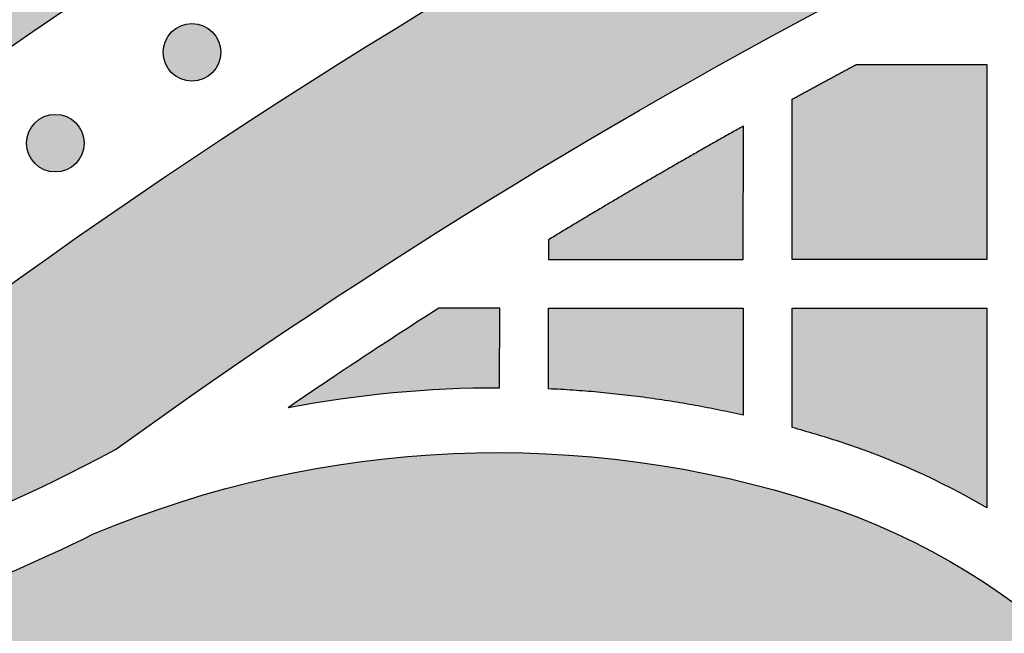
# Model space of a CAD drawing. Header units: millimetres. Extents: x -3873 to -97, y 912 to 4165.
# Tile 222 of 256: x -3554 to -3494, y 1751 to 1789. Entities that reach past the tile are written whole.
import ezdxf

# ---------------------------------------------------------------- set-up
doc = ezdxf.new("R2010")
doc.units = ezdxf.units.MM
doc.layers.add('pattern', color=7, linetype='Continuous', true_color=0x000000)

msp = doc.modelspace()

# ---------------------------------------------------------------- hatches: boundary and pattern name
at = {"layer": 'pattern'}
for points in [[(-3590.232, 1760.037), (-3584.211, 1765.154), (-3578.072, 1770.166), (-3571.816, 1775.068), (-3565.448, 1779.858), (-3558.969, 1784.531), (-3552.384, 1789.083), (-3545.695, 1793.512), (-3538.906, 1797.813), (-3532.021, 1801.983), (-3525.043, 1806.02), (-3517.977, 1809.919), (-3510.826, 1813.679), (-3503.594, 1817.297), (-3496.286, 1820.769), (-3488.906, 1824.095), (-3481.459, 1827.27), (-3473.949, 1830.295), (-3466.381, 1833.166), (-3458.76, 1835.882), (-3451.089, 1838.442), (-3443.375, 1840.844), (-3435.622, 1843.087), (-3427.835, 1845.171), (-3420.019, 1847.095), (-3412.178, 1848.859), (-3404.318, 1850.461), (-3396.443, 1851.903), (-3388.558, 1853.184), (-3380.669, 1854.305), (-3372.78, 1855.266), (-3364.895, 1856.068), (-3357.02, 1856.711), (-3358.983, 1857.641), (-3360.976, 1858.52), (-3362.996, 1859.348), (-3365.041, 1860.122), (-3367.11, 1860.842), (-3369.199, 1861.507), (-3371.307, 1862.116), (-3373.431, 1862.668), (-3375.569, 1863.163), (-3377.719, 1863.599), (-3379.878, 1863.978), (-3382.045, 1864.298), (-3384.216, 1864.559), (-3386.389, 1864.762), (-3388.563, 1864.906), (-3390.734, 1864.991), (-3402.798, 1862.959), (-3414.835, 1860.562), (-3426.827, 1857.799), (-3438.758, 1854.671), (-3450.61, 1851.181), (-3462.369, 1847.331), (-3474.017, 1843.125), (-3485.539, 1838.569), (-3496.918, 1833.668), (-3508.14, 1828.43), (-3519.189, 1822.861), (-3530.051, 1816.972), (-3540.712, 1810.77), (-3551.16, 1804.267), (-3561.381, 1797.473), (-3571.364, 1790.401), (-3572.91, 1788.783), (-3574.415, 1787.12), (-3575.878, 1785.412), (-3577.295, 1783.661), (-3578.665, 1781.868), (-3579.987, 1780.037), (-3581.259, 1778.168), (-3582.479, 1776.264), (-3583.646, 1774.327), (-3584.759, 1772.359), (-3585.815, 1770.362), (-3586.815, 1768.34), (-3587.758, 1766.294), (-3588.642, 1764.226), (-3589.467, 1762.14)], [(-3548.425, 1762.569), (-3542.562, 1766.72), (-3536.603, 1770.771), (-3530.552, 1774.716), (-3524.41, 1778.553), (-3518.182, 1782.28), (-3511.87, 1785.893), (-3505.477, 1789.39), (-3499.006, 1792.767), (-3492.46, 1796.024), (-3485.844, 1799.156), (-3479.16, 1802.162), (-3472.413, 1805.04), (-3465.605, 1807.788), (-3458.741, 1810.403), (-3451.825, 1812.885), (-3444.86, 1815.232), (-3437.85, 1817.441), (-3430.8, 1819.513), (-3423.713, 1821.446), (-3416.594, 1823.239), (-3409.447, 1824.891), (-3402.276, 1826.403), (-3395.085, 1827.772), (-3387.878, 1828.999), (-3380.66, 1830.085), (-3373.434, 1831.029), (-3366.206, 1831.83), (-3358.978, 1832.491), (-3351.755, 1833.011), (-3344.541, 1833.391), (-3337.34, 1833.631), (-3330.156, 1833.733), (-3330.156, 1845.733), (-3338.55, 1845.605), (-3346.971, 1845.292), (-3355.411, 1844.795), (-3363.864, 1844.112), (-3372.326, 1843.241), (-3380.789, 1842.182), (-3389.248, 1840.933), (-3397.695, 1839.494), (-3406.126, 1837.866), (-3414.533, 1836.049), (-3422.909, 1834.042), (-3431.25, 1831.847), (-3439.547, 1829.464), (-3447.796, 1826.895), (-3455.99, 1824.141), (-3464.122, 1821.205), (-3472.186, 1818.089), (-3480.178, 1814.793), (-3488.089, 1811.323), (-3495.916, 1807.68), (-3503.652, 1803.867), (-3511.292, 1799.888), (-3518.83, 1795.747), (-3526.262, 1791.447), (-3533.582, 1786.993), (-3540.787, 1782.388), (-3547.871, 1777.637), (-3554.83, 1772.745), (-3561.66, 1767.717), (-3568.357, 1762.557), (-3574.918, 1757.27), (-3581.34, 1751.862), (-3579.196, 1752.17), (-3577.056, 1752.527), (-3574.922, 1752.933), (-3572.795, 1753.389), (-3570.676, 1753.895), (-3568.568, 1754.449), (-3566.472, 1755.052), (-3564.39, 1755.702), (-3562.324, 1756.401), (-3560.275, 1757.147), (-3558.244, 1757.939), (-3556.234, 1758.777), (-3554.245, 1759.659), (-3552.28, 1760.586), (-3550.34, 1761.556)], [(-3542.467, 1788.288), (-3542.495, 1788.316), (-3542.524, 1788.343), (-3542.554, 1788.369), (-3542.585, 1788.396), (-3542.616, 1788.421), (-3542.649, 1788.447), (-3542.682, 1788.471), (-3542.716, 1788.495), (-3542.751, 1788.519), (-3542.787, 1788.541), (-3542.823, 1788.563), (-3542.86, 1788.585), (-3542.898, 1788.605), (-3542.937, 1788.625), (-3542.977, 1788.644), (-3543.017, 1788.662), (-3543.057, 1788.679), (-3543.099, 1788.695), (-3543.141, 1788.71), (-3543.183, 1788.724), (-3543.226, 1788.737), (-3543.27, 1788.749), (-3543.314, 1788.76), (-3543.358, 1788.77), (-3543.403, 1788.779), (-3543.447, 1788.786), (-3543.493, 1788.793), (-3543.538, 1788.798), (-3543.584, 1788.802), (-3543.63, 1788.805), (-3543.676, 1788.807), (-3543.721, 1788.808), (-3543.767, 1788.807), (-3543.813, 1788.805), (-3543.859, 1788.802), (-3543.905, 1788.798), (-3543.95, 1788.793), (-3543.995, 1788.786), (-3544.04, 1788.779), (-3544.085, 1788.77), (-3544.129, 1788.76), (-3544.173, 1788.749), (-3544.217, 1788.737), (-3544.26, 1788.724), (-3544.302, 1788.71), (-3544.344, 1788.695), (-3544.385, 1788.679), (-3544.426, 1788.662), (-3544.466, 1788.644), (-3544.506, 1788.625), (-3544.544, 1788.605), (-3544.582, 1788.585), (-3544.62, 1788.563), (-3544.656, 1788.541), (-3544.692, 1788.519), (-3544.727, 1788.495), (-3544.761, 1788.471), (-3544.794, 1788.447), (-3544.827, 1788.421), (-3544.858, 1788.396), (-3544.889, 1788.369), (-3544.919, 1788.343), (-3544.948, 1788.316), (-3544.976, 1788.288), (-3545.004, 1788.26), (-3545.031, 1788.231), (-3545.057, 1788.201), (-3545.084, 1788.17), (-3545.109, 1788.139), (-3545.135, 1788.106), (-3545.159, 1788.073), (-3545.183, 1788.039), (-3545.207, 1788.004), (-3545.23, 1787.968), (-3545.252, 1787.932), (-3545.273, 1787.894), (-3545.293, 1787.856), (-3545.313, 1787.818), (-3545.332, 1787.778), (-3545.35, 1787.738), (-3545.367, 1787.697), (-3545.383, 1787.656), (-3545.398, 1787.614), (-3545.412, 1787.572), (-3545.425, 1787.529), (-3545.437, 1787.485), (-3545.448, 1787.441), (-3545.458, 1787.397), (-3545.467, 1787.352), (-3545.474, 1787.307), (-3545.481, 1787.262), (-3545.486, 1787.217), (-3545.49, 1787.171), (-3545.493, 1787.125), (-3545.495, 1787.079), (-3545.496, 1787.033), (-3545.495, 1786.987), (-3545.493, 1786.942), (-3545.49, 1786.896), (-3545.486, 1786.85), (-3545.481, 1786.805), (-3545.474, 1786.759), (-3545.467, 1786.714), (-3545.458, 1786.67), (-3545.448, 1786.625), (-3545.437, 1786.582), (-3545.425, 1786.538), (-3545.412, 1786.495), (-3545.398, 1786.453), (-3545.383, 1786.411), (-3545.367, 1786.369), (-3545.35, 1786.329), (-3545.332, 1786.289), (-3545.313, 1786.249), (-3545.293, 1786.21), (-3545.273, 1786.172), (-3545.252, 1786.135), (-3545.23, 1786.099), (-3545.207, 1786.063), (-3545.183, 1786.028), (-3545.159, 1785.994), (-3545.135, 1785.961), (-3545.109, 1785.928), (-3545.084, 1785.897), (-3545.057, 1785.866), (-3545.031, 1785.836), (-3545.004, 1785.807), (-3544.976, 1785.779), (-3544.948, 1785.751), (-3544.919, 1785.724), (-3544.889, 1785.697), (-3544.858, 1785.671), (-3544.827, 1785.645), (-3544.794, 1785.62), (-3544.761, 1785.595), (-3544.727, 1785.571), (-3544.692, 1785.548), (-3544.656, 1785.525), (-3544.62, 1785.503), (-3544.582, 1785.482), (-3544.544, 1785.461), (-3544.506, 1785.442), (-3544.466, 1785.423), (-3544.426, 1785.405), (-3544.385, 1785.388), (-3544.344, 1785.372), (-3544.302, 1785.357), (-3544.26, 1785.343), (-3544.217, 1785.33), (-3544.173, 1785.318), (-3544.129, 1785.307), (-3544.085, 1785.297), (-3544.04, 1785.288), (-3543.995, 1785.28), (-3543.95, 1785.274), (-3543.905, 1785.269), (-3543.859, 1785.264), (-3543.813, 1785.261), (-3543.767, 1785.26), (-3543.721, 1785.259), (-3543.676, 1785.26), (-3543.63, 1785.261), (-3543.584, 1785.264), (-3543.538, 1785.269), (-3543.493, 1785.274), (-3543.447, 1785.28), (-3543.403, 1785.288), (-3543.358, 1785.297), (-3543.314, 1785.307), (-3543.27, 1785.318), (-3543.226, 1785.33), (-3543.183, 1785.343), (-3543.141, 1785.357), (-3543.099, 1785.372), (-3543.057, 1785.388), (-3543.017, 1785.405), (-3542.977, 1785.423), (-3542.937, 1785.442), (-3542.898, 1785.461), (-3542.86, 1785.482), (-3542.823, 1785.503), (-3542.787, 1785.525), (-3542.751, 1785.548), (-3542.716, 1785.571), (-3542.682, 1785.595), (-3542.649, 1785.62), (-3542.616, 1785.645), (-3542.585, 1785.671), (-3542.554, 1785.697), (-3542.524, 1785.724), (-3542.495, 1785.751), (-3542.467, 1785.779), (-3542.439, 1785.807), (-3542.412, 1785.836), (-3542.385, 1785.866), (-3542.359, 1785.897), (-3542.333, 1785.928), (-3542.308, 1785.961), (-3542.284, 1785.994), (-3542.259, 1786.028), (-3542.236, 1786.063), (-3542.213, 1786.099), (-3542.191, 1786.135), (-3542.17, 1786.172), (-3542.15, 1786.21), (-3542.13, 1786.249), (-3542.111, 1786.289), (-3542.093, 1786.329), (-3542.076, 1786.369), (-3542.06, 1786.411), (-3542.045, 1786.453), (-3542.031, 1786.495), (-3542.018, 1786.538), (-3542.006, 1786.582), (-3541.995, 1786.625), (-3541.985, 1786.67), (-3541.976, 1786.714), (-3541.968, 1786.759), (-3541.962, 1786.805), (-3541.957, 1786.85), (-3541.952, 1786.896), (-3541.95, 1786.942), (-3541.948, 1786.987), (-3541.947, 1787.033), (-3541.948, 1787.079), (-3541.95, 1787.125), (-3541.952, 1787.171), (-3541.957, 1787.217), (-3541.962, 1787.262), (-3541.968, 1787.307), (-3541.976, 1787.352), (-3541.985, 1787.397), (-3541.995, 1787.441), (-3542.006, 1787.485), (-3542.018, 1787.529), (-3542.031, 1787.572), (-3542.045, 1787.614), (-3542.06, 1787.656), (-3542.076, 1787.697), (-3542.093, 1787.738), (-3542.111, 1787.778), (-3542.13, 1787.818), (-3542.15, 1787.856), (-3542.17, 1787.894), (-3542.191, 1787.932), (-3542.213, 1787.968), (-3542.236, 1788.004), (-3542.259, 1788.039), (-3542.284, 1788.073), (-3542.308, 1788.106), (-3542.333, 1788.139), (-3542.359, 1788.17), (-3542.385, 1788.201), (-3542.412, 1788.231), (-3542.439, 1788.26)], [(-3506.754, 1784.144), (-3502.799, 1786.279), (-3494.754, 1786.279), (-3494.754, 1774.279), (-3506.754, 1774.279)], [(-3550.873, 1782.689), (-3550.901, 1782.716), (-3550.93, 1782.743), (-3550.96, 1782.77), (-3550.991, 1782.796), (-3551.023, 1782.822), (-3551.055, 1782.847), (-3551.088, 1782.872), (-3551.122, 1782.896), (-3551.157, 1782.919), (-3551.193, 1782.942), (-3551.229, 1782.964), (-3551.267, 1782.985), (-3551.305, 1783.006), (-3551.343, 1783.026), (-3551.383, 1783.044), (-3551.423, 1783.062), (-3551.464, 1783.079), (-3551.505, 1783.096), (-3551.547, 1783.111), (-3551.59, 1783.125), (-3551.632, 1783.138), (-3551.676, 1783.15), (-3551.72, 1783.161), (-3551.764, 1783.171), (-3551.809, 1783.179), (-3551.854, 1783.187), (-3551.899, 1783.194), (-3551.944, 1783.199), (-3551.99, 1783.203), (-3552.036, 1783.206), (-3552.082, 1783.208), (-3552.128, 1783.208), (-3552.174, 1783.208), (-3552.22, 1783.206), (-3552.265, 1783.203), (-3552.311, 1783.199), (-3552.356, 1783.194), (-3552.402, 1783.187), (-3552.447, 1783.179), (-3552.491, 1783.171), (-3552.536, 1783.161), (-3552.579, 1783.15), (-3552.623, 1783.138), (-3552.666, 1783.125), (-3552.708, 1783.111), (-3552.75, 1783.096), (-3552.792, 1783.079), (-3552.832, 1783.062), (-3552.873, 1783.044), (-3552.912, 1783.026), (-3552.951, 1783.006), (-3552.989, 1782.985), (-3553.026, 1782.964), (-3553.062, 1782.942), (-3553.098, 1782.919), (-3553.133, 1782.896), (-3553.167, 1782.872), (-3553.2, 1782.847), (-3553.233, 1782.822), (-3553.265, 1782.796), (-3553.295, 1782.77), (-3553.325, 1782.743), (-3553.354, 1782.716), (-3553.382, 1782.689), (-3553.41, 1782.661), (-3553.437, 1782.631), (-3553.464, 1782.602), (-3553.49, 1782.571), (-3553.516, 1782.539), (-3553.541, 1782.507), (-3553.566, 1782.474), (-3553.59, 1782.439), (-3553.613, 1782.404), (-3553.636, 1782.369), (-3553.658, 1782.332), (-3553.679, 1782.295), (-3553.7, 1782.257), (-3553.719, 1782.218), (-3553.738, 1782.179), (-3553.756, 1782.139), (-3553.773, 1782.098), (-3553.789, 1782.057), (-3553.804, 1782.015), (-3553.818, 1781.972), (-3553.832, 1781.929), (-3553.844, 1781.886), (-3553.855, 1781.842), (-3553.864, 1781.798), (-3553.873, 1781.753), (-3553.881, 1781.708), (-3553.887, 1781.663), (-3553.893, 1781.617), (-3553.897, 1781.572), (-3553.9, 1781.526), (-3553.901, 1781.48), (-3553.902, 1781.434), (-3553.901, 1781.388), (-3553.9, 1781.342), (-3553.897, 1781.296), (-3553.893, 1781.251), (-3553.887, 1781.205), (-3553.881, 1781.16), (-3553.873, 1781.115), (-3553.864, 1781.07), (-3553.855, 1781.026), (-3553.844, 1780.982), (-3553.832, 1780.939), (-3553.818, 1780.896), (-3553.804, 1780.853), (-3553.789, 1780.811), (-3553.773, 1780.77), (-3553.756, 1780.729), (-3553.738, 1780.689), (-3553.719, 1780.65), (-3553.7, 1780.611), (-3553.679, 1780.573), (-3553.658, 1780.536), (-3553.636, 1780.499), (-3553.613, 1780.464), (-3553.59, 1780.429), (-3553.566, 1780.395), (-3553.541, 1780.361), (-3553.516, 1780.329), (-3553.49, 1780.297), (-3553.464, 1780.266), (-3553.437, 1780.237), (-3553.41, 1780.208), (-3553.382, 1780.179), (-3553.354, 1780.152), (-3553.325, 1780.125), (-3553.295, 1780.098), (-3553.265, 1780.072), (-3553.233, 1780.046), (-3553.2, 1780.021), (-3553.167, 1779.996), (-3553.133, 1779.972), (-3553.098, 1779.949), (-3553.062, 1779.926), (-3553.026, 1779.904), (-3552.989, 1779.883), (-3552.951, 1779.862), (-3552.912, 1779.842), (-3552.873, 1779.824), (-3552.832, 1779.806), (-3552.792, 1779.789), (-3552.75, 1779.773), (-3552.708, 1779.757), (-3552.666, 1779.743), (-3552.623, 1779.73), (-3552.579, 1779.718), (-3552.536, 1779.707), (-3552.491, 1779.697), (-3552.447, 1779.689), (-3552.402, 1779.681), (-3552.356, 1779.675), (-3552.311, 1779.669), (-3552.265, 1779.665), (-3552.22, 1779.662), (-3552.174, 1779.66), (-3552.128, 1779.66), (-3552.082, 1779.66), (-3552.036, 1779.662), (-3551.99, 1779.665), (-3551.944, 1779.669), (-3551.899, 1779.675), (-3551.854, 1779.681), (-3551.809, 1779.689), (-3551.764, 1779.697), (-3551.72, 1779.707), (-3551.676, 1779.718), (-3551.632, 1779.73), (-3551.59, 1779.743), (-3551.547, 1779.757), (-3551.505, 1779.773), (-3551.464, 1779.789), (-3551.423, 1779.806), (-3551.383, 1779.824), (-3551.343, 1779.842), (-3551.305, 1779.862), (-3551.267, 1779.883), (-3551.229, 1779.904), (-3551.193, 1779.926), (-3551.157, 1779.949), (-3551.122, 1779.972), (-3551.088, 1779.996), (-3551.055, 1780.021), (-3551.023, 1780.046), (-3550.991, 1780.072), (-3550.96, 1780.098), (-3550.93, 1780.125), (-3550.901, 1780.152), (-3550.873, 1780.179), (-3550.846, 1780.208), (-3550.818, 1780.237), (-3550.792, 1780.266), (-3550.765, 1780.297), (-3550.74, 1780.329), (-3550.714, 1780.361), (-3550.69, 1780.395), (-3550.666, 1780.429), (-3550.642, 1780.464), (-3550.62, 1780.499), (-3550.598, 1780.536), (-3550.576, 1780.573), (-3550.556, 1780.611), (-3550.536, 1780.65), (-3550.517, 1780.689), (-3550.499, 1780.729), (-3550.482, 1780.77), (-3550.466, 1780.811), (-3550.451, 1780.853), (-3550.437, 1780.896), (-3550.424, 1780.939), (-3550.412, 1780.982), (-3550.401, 1781.026), (-3550.391, 1781.07), (-3550.382, 1781.115), (-3550.375, 1781.16), (-3550.368, 1781.205), (-3550.363, 1781.251), (-3550.359, 1781.296), (-3550.356, 1781.342), (-3550.354, 1781.388), (-3550.353, 1781.434), (-3550.354, 1781.48), (-3550.356, 1781.526), (-3550.359, 1781.572), (-3550.363, 1781.617), (-3550.368, 1781.663), (-3550.375, 1781.708), (-3550.382, 1781.753), (-3550.391, 1781.798), (-3550.401, 1781.842), (-3550.412, 1781.886), (-3550.424, 1781.929), (-3550.437, 1781.972), (-3550.451, 1782.015), (-3550.466, 1782.057), (-3550.482, 1782.098), (-3550.499, 1782.139), (-3550.517, 1782.179), (-3550.536, 1782.218), (-3550.556, 1782.257), (-3550.576, 1782.295), (-3550.598, 1782.332), (-3550.62, 1782.369), (-3550.642, 1782.404), (-3550.666, 1782.439), (-3550.69, 1782.474), (-3550.714, 1782.507), (-3550.74, 1782.539), (-3550.765, 1782.571), (-3550.792, 1782.602), (-3550.818, 1782.631), (-3550.846, 1782.661)], [(-3509.757, 1774.279), (-3509.754, 1782.484), (-3515.786, 1779.039), (-3521.754, 1775.484), (-3521.754, 1774.279)], [(-3528.502, 1771.279), (-3537.8, 1765.141), (-3536.19, 1765.431), (-3534.572, 1765.683), (-3532.948, 1765.895), (-3531.319, 1766.069), (-3529.686, 1766.204), (-3528.051, 1766.299), (-3526.415, 1766.355), (-3524.779, 1766.372), (-3524.754, 1771.279)], [(-3509.759, 1771.279), (-3509.761, 1764.674), (-3511.24, 1764.993), (-3512.728, 1765.28), (-3514.222, 1765.533), (-3515.721, 1765.753), (-3517.225, 1765.94), (-3518.733, 1766.094), (-3520.243, 1766.214), (-3521.754, 1766.3), (-3521.754, 1771.279)], [(-3494.754, 1758.977), (-3495.84, 1759.591), (-3496.942, 1760.176), (-3498.061, 1760.732), (-3499.195, 1761.258), (-3500.343, 1761.754), (-3501.503, 1762.217), (-3502.674, 1762.65), (-3503.855, 1763.05), (-3505.3, 1763.5), (-3506.754, 1763.918), (-3506.754, 1771.279), (-3494.754, 1771.279)], [(-3476.751, 1680.564), (-3477.647, 1679.425), (-3478.513, 1678.257), (-3479.348, 1677.063), (-3480.15, 1675.844), (-3480.919, 1674.6), (-3481.654, 1673.334), (-3482.353, 1672.046), (-3483.015, 1670.739), (-3483.641, 1669.413), (-3484.229, 1668.071), (-3484.778, 1666.714), (-3485.287, 1665.344), (-3485.758, 1663.962), (-3486.188, 1662.57), (-3486.579, 1661.17), (-3486.929, 1659.763), (-3487.116, 1661.305), (-3487.345, 1662.845), (-3487.614, 1664.382), (-3487.924, 1665.914), (-3488.275, 1667.439), (-3488.666, 1668.956), (-3489.097, 1670.464), (-3489.568, 1671.96), (-3490.078, 1673.443), (-3490.627, 1674.911), (-3491.214, 1676.364), (-3491.839, 1677.799), (-3492.5, 1679.216), (-3493.196, 1680.612), (-3493.928, 1681.986), (-3494.693, 1683.338), (-3493.711, 1685.137), (-3492.785, 1686.969), (-3491.916, 1688.83), (-3491.106, 1690.719), (-3490.355, 1692.633), (-3489.665, 1694.568), (-3489.037, 1696.522), (-3488.471, 1698.492), (-3488.236, 1699.393), (-3488.016, 1700.3), (-3487.812, 1701.213), (-3487.625, 1702.132), (-3487.453, 1703.055), (-3487.298, 1703.983), (-3487.159, 1704.916), (-3487.037, 1705.852), (-3486.932, 1706.791), (-3486.844, 1707.734), (-3486.772, 1708.678), (-3486.718, 1709.625), (-3486.681, 1710.573), (-3486.661, 1711.522), (-3486.659, 1712.471), (-3486.674, 1713.421), (-3486.706, 1714.37), (-3486.755, 1715.318), (-3486.821, 1716.265), (-3486.905, 1717.21), (-3487.005, 1718.153), (-3487.123, 1719.093), (-3487.257, 1720.03), (-3487.408, 1720.963), (-3487.576, 1721.892), (-3487.76, 1722.816), (-3487.961, 1723.736), (-3488.178, 1724.65), (-3488.41, 1725.558), (-3488.659, 1726.46), (-3488.922, 1727.356), (-3489.201, 1728.244), (-3489.481, 1729.066), (-3489.786, 1729.885), (-3490.116, 1730.7), (-3490.471, 1731.51), (-3490.853, 1732.313), (-3491.259, 1733.109), (-3491.69, 1733.895), (-3492.147, 1734.672), (-3492.628, 1735.438), (-3493.133, 1736.191), (-3493.661, 1736.931), (-3494.213, 1737.656), (-3494.787, 1738.366), (-3495.383, 1739.059), (-3496.001, 1739.735), (-3496.638, 1740.392), (-3497.295, 1741.029), (-3497.971, 1741.647), (-3498.664, 1742.243), (-3499.374, 1742.817), (-3500.099, 1743.369), (-3500.839, 1743.898), (-3501.592, 1744.403), (-3502.358, 1744.883), (-3503.135, 1745.34), (-3503.921, 1745.771), (-3504.717, 1746.178), (-3505.52, 1746.559), (-3506.33, 1746.914), (-3507.145, 1747.245), (-3507.964, 1747.549), (-3508.786, 1747.829), (-3509.675, 1748.108), (-3510.57, 1748.372), (-3511.472, 1748.62), (-3512.38, 1748.852), (-3513.294, 1749.069), (-3514.214, 1749.27), (-3515.138, 1749.454), (-3516.067, 1749.622), (-3517, 1749.773), (-3517.937, 1749.907), (-3518.877, 1750.025), (-3519.82, 1750.126), (-3520.765, 1750.209), (-3521.712, 1750.275), (-3522.66, 1750.325), (-3523.609, 1750.357), (-3524.559, 1750.371), (-3525.508, 1750.369), (-3526.457, 1750.349), (-3527.405, 1750.312), (-3528.352, 1750.258), (-3529.296, 1750.186), (-3530.239, 1750.098), (-3531.178, 1749.993), (-3532.114, 1749.871), (-3533.047, 1749.732), (-3533.975, 1749.577), (-3534.899, 1749.406), (-3535.817, 1749.218), (-3536.73, 1749.014), (-3537.638, 1748.795), (-3538.539, 1748.559), (-3540.507, 1747.994), (-3542.459, 1747.366), (-3544.392, 1746.677), (-3546.304, 1745.927), (-3548.191, 1745.117), (-3550.052, 1744.25), (-3551.882, 1743.325), (-3553.68, 1742.344), (-3554.769, 1742.947), (-3555.872, 1743.53), (-3556.987, 1744.093), (-3558.113, 1744.634), (-3559.25, 1745.154), (-3560.398, 1745.653), (-3561.555, 1746.13), (-3562.722, 1746.585), (-3563.897, 1747.017), (-3565.08, 1747.427), (-3566.27, 1747.814), (-3567.466, 1748.178), (-3568.669, 1748.518), (-3569.876, 1748.836), (-3571.088, 1749.13), (-3572.304, 1749.4), (-3569.397, 1750.092), (-3566.508, 1750.873), (-3563.641, 1751.741), (-3560.801, 1752.697), (-3557.991, 1753.737), (-3555.215, 1754.863), (-3552.477, 1756.07), (-3549.78, 1757.358), (-3548.483, 1757.886), (-3547.17, 1758.388), (-3545.841, 1758.862), (-3544.498, 1759.309), (-3543.142, 1759.727), (-3541.773, 1760.116), (-3540.393, 1760.475), (-3539.001, 1760.805), (-3537.6, 1761.103), (-3536.19, 1761.372), (-3534.772, 1761.608), (-3533.348, 1761.814), (-3531.917, 1761.987), (-3530.483, 1762.129), (-3529.044, 1762.238), (-3527.603, 1762.315), (-3526.161, 1762.36), (-3524.719, 1762.372), (-3523.277, 1762.352), (-3521.837, 1762.3), (-3520.401, 1762.215), (-3518.968, 1762.099), (-3517.54, 1761.95), (-3516.119, 1761.771), (-3514.705, 1761.56), (-3513.299, 1761.318), (-3511.902, 1761.046), (-3510.515, 1760.743), (-3509.139, 1760.412), (-3507.776, 1760.051), (-3506.425, 1759.662), (-3505.088, 1759.245), (-3503.942, 1758.855), (-3502.8, 1758.43), (-3501.664, 1757.97), (-3500.535, 1757.474), (-3499.415, 1756.943), (-3498.306, 1756.376), (-3497.209, 1755.775), (-3496.127, 1755.139), (-3495.059, 1754.468), (-3494.009, 1753.764), (-3492.978, 1753.027), (-3491.967, 1752.258), (-3490.977, 1751.458), (-3490.011, 1750.626), (-3489.069, 1749.766), (-3488.153, 1748.877), (-3487.264, 1747.961), (-3486.404, 1747.019), (-3485.573, 1746.053), (-3484.772, 1745.064), (-3484.003, 1744.052), (-3483.266, 1743.021), (-3482.562, 1741.971), (-3481.891, 1740.903), (-3481.255, 1739.821), (-3480.654, 1738.724), (-3480.087, 1737.615), (-3479.556, 1736.495), (-3479.06, 1735.366), (-3478.6, 1734.23), (-3478.175, 1733.088), (-3477.785, 1731.942), (-3477.279, 1730.304), (-3476.816, 1728.653), (-3476.398, 1726.99), (-3476.024, 1725.318), (-3475.487, 1722.568), (-3475.026, 1719.797), (-3474.641, 1717.008), (-3474.333, 1714.204), (-3474.102, 1711.387), (-3473.951, 1708.563), (-3473.878, 1705.733), (-3473.884, 1702.9), (-3473.97, 1700.069), (-3474.135, 1697.243), (-3474.378, 1694.425), (-3474.7, 1691.618), (-3475.099, 1688.825), (-3475.574, 1686.05), (-3476.125, 1683.295)]]:
    msp.add_hatch(color=256, dxfattribs=at).paths.add_polyline_path(points, flags=0)

# ---------------------------------------------------------------- linework, layer by layer
for p, q in [((-3502.799, 1786.279), (-3494.754, 1786.279)), ((-3494.754, 1786.279), (-3494.754, 1774.279)), ((-3509.757, 1774.279), (-3509.754, 1782.484)), ((-3521.754, 1775.484), (-3521.754, 1774.279)), ((-3494.754, 1774.279), (-3506.754, 1774.279)), ((-3521.754, 1766.3), (-3521.754, 1771.279)), ((-3509.759, 1771.279), (-3509.761, 1764.674))]:
    msp.add_line(p, q, dxfattribs=at)
for points in [[(-3524.779, 1766.372), (-3524.754, 1771.279), (-3528.502, 1771.279)], [(-3506.754, 1763.918), (-3506.754, 1771.279), (-3494.754, 1771.279), (-3494.754, 1758.977)]]:
    msp.add_lwpolyline(points, dxfattribs=at)
for centre in [(-3543.721, 1787.033), (-3552.128, 1781.434)]:
    msp.add_circle(centre, 1.774, dxfattribs=at)
at = {"layer": 'pattern', "extrusion": (0, 0, -1)}
for centre, radius, start, end in [((3328.4, 1458.038), 399.7, 49.07488, 85.89393), ((3328.4, 1458.038), 375.7, 54.15167, 89.73222), ((3524.893, 1698.107), 68.266, 79.10128, 90.0954), ((3524.893, 1698.107), 64.266, 67.21624, 107.9488), ((3518.17, 1718.86), 42.45, 107.9488, 162.0512)]:
    msp.add_arc(centre, radius, start, end, dxfattribs=at)
at = {"layer": 'pattern'}
for centre, radius, start, end in [((-3328.4, 1458.038), 387.7, 90.25949, 130.7236), ((-3328.4, 1458.038), 371.699, 122.57095, 124.2883), ((-3524.893, 1698.107), 68.266, 72.0512, 74.59124), ((-3518.17, 1718.86), 46.45, 59.72833, 72.0512), ((-3593.752, 1845.965), 94.918, 277.5141, 298.52446), ((-3593.752, 1845.965), 98.918, 282.5225, 296.39344)]:
    msp.add_arc(centre, radius, start, end, dxfattribs=at)
for points, weights in [([(-3506.754, 1784.144), (-3504.783, 1785.223), (-3502.799, 1786.279)], [1, 0.999982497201, 1]), ([(-3509.754, 1782.484), (-3515.818, 1779.094), (-3521.754, 1775.484)], [1, 0.99983275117, 1]), ([(-3509.761, 1764.674), (-3515.685, 1766.021), (-3521.754, 1766.3)], [1, 0.996063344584, 1])]:
    msp.add_rational_spline(points, weights, degree=2, dxfattribs=at)
for points in [[(-3506.754, 1774.279), (-3506.754, 1779.213), (-3506.754, 1784.144)], [(-3521.754, 1774.279), (-3515.754, 1774.279), (-3509.757, 1774.279)], [(-3521.754, 1771.279), (-3515.754, 1771.279), (-3509.759, 1771.279)]]:
    msp.add_open_spline(points, degree=2, dxfattribs=at)

doc.saveas('drawing.dxf')
